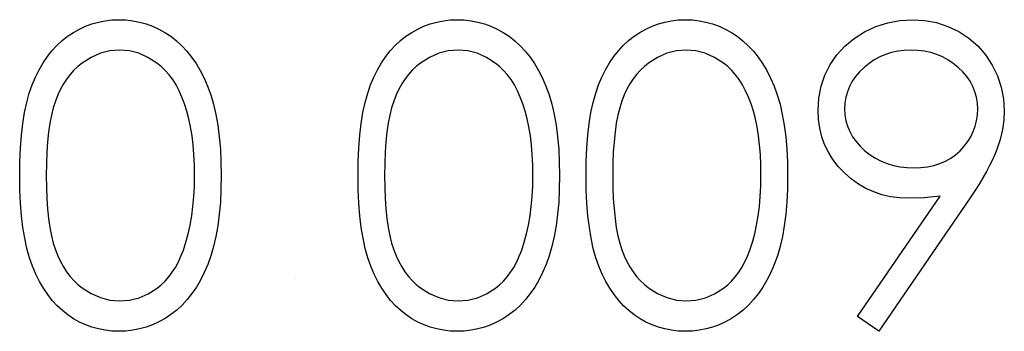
# Model space of a CAD drawing. Header units: inches. Extents: x 220 to 877, y 4 to 174.
# Tile 152 of 256: x 260.014 to 260.472, y 154.979 to 155.124. Entities that reach past the tile are written whole.
import ezdxf

# ---------------------------------------------------------------- set-up
doc = ezdxf.new("R2010")
doc.units = ezdxf.units.IN
doc.header["$LTSCALE"] = 0.5
doc.header["$MEASUREMENT"] = 0
doc.layers.add('SID-M-D', color=42, linetype='Continuous')

msp = doc.modelspace()

# ---------------------------------------------------------------- linework, layer by layer
at = {"layer": 'SID-M-D', "linetype": 'Continuous'}
for p, q in [((260.05381, 155.12348), (260.05696, 155.12384)), ((260.05696, 155.12384), (260.06022, 155.12395)), ((260.06022, 155.12395), (260.0635, 155.12384)), ((260.0635, 155.12384), (260.06673, 155.12348)), ((260.21104, 155.12348), (260.21419, 155.12384)), ((260.21419, 155.12384), (260.21744, 155.12395)), ((260.21744, 155.12395), (260.22073, 155.12384)), ((260.22073, 155.12384), (260.22396, 155.12348)), ((260.31704, 155.12348), (260.32018, 155.12384)), ((260.32018, 155.12384), (260.32344, 155.12395)), ((260.32344, 155.12395), (260.32673, 155.12384)), ((260.32673, 155.12384), (260.32995, 155.12348)), ((260.42317, 155.12359), (260.42899, 155.12395)), ((260.42899, 155.12395), (260.43471, 155.12359)), ((260.03913, 155.11804), (260.04191, 155.11962)), ((260.04191, 155.11962), (260.04476, 155.12094)), ((260.04476, 155.12094), (260.04771, 155.12202)), ((260.04771, 155.12202), (260.05072, 155.12287)), ((260.05072, 155.12287), (260.05381, 155.12348)), ((260.06673, 155.12348), (260.06985, 155.12287)), ((260.06985, 155.12287), (260.07291, 155.12202)), ((260.07291, 155.12202), (260.07589, 155.12094)), ((260.07589, 155.12094), (260.07879, 155.11962)), ((260.07879, 155.11962), (260.08164, 155.11804)), ((260.19636, 155.11804), (260.19914, 155.11962)), ((260.19914, 155.11962), (260.20199, 155.12094)), ((260.20199, 155.12094), (260.20494, 155.12202)), ((260.20494, 155.12202), (260.20795, 155.12287)), ((260.20795, 155.12287), (260.21104, 155.12348)), ((260.22396, 155.12348), (260.22708, 155.12287)), ((260.22708, 155.12287), (260.23014, 155.12202)), ((260.23014, 155.12202), (260.23312, 155.12094)), ((260.23312, 155.12094), (260.23602, 155.11962)), ((260.23602, 155.11962), (260.23886, 155.11804)), ((260.30235, 155.11804), (260.30514, 155.11962)), ((260.30514, 155.11962), (260.30798, 155.12094)), ((260.30798, 155.12094), (260.31094, 155.12202)), ((260.31094, 155.12202), (260.31394, 155.12287)), ((260.31394, 155.12287), (260.31704, 155.12348)), ((260.32995, 155.12348), (260.33307, 155.12287)), ((260.33307, 155.12287), (260.33614, 155.12202)), ((260.33614, 155.12202), (260.33912, 155.12094)), ((260.33912, 155.12094), (260.34202, 155.11962)), ((260.34202, 155.11962), (260.34486, 155.11804)), ((260.40677, 155.11826), (260.41205, 155.12075)), ((260.41205, 155.12075), (260.41751, 155.12254)), ((260.41751, 155.12254), (260.42317, 155.12359)), ((260.43471, 155.12359), (260.4402, 155.12257)), ((260.4402, 155.12257), (260.44547, 155.12083)), ((260.44547, 155.12083), (260.45053, 155.1184)), ((260.03383, 155.11421), (260.03642, 155.11625)), ((260.03642, 155.11625), (260.03913, 155.11804)), ((260.08164, 155.11804), (260.08437, 155.11622)), ((260.08437, 155.11622), (260.08699, 155.11418)), ((260.19106, 155.11421), (260.19365, 155.11625)), ((260.19365, 155.11625), (260.19636, 155.11804)), ((260.23886, 155.11804), (260.2416, 155.11622)), ((260.2416, 155.11622), (260.24422, 155.11418)), ((260.29705, 155.11421), (260.29965, 155.11625)), ((260.29965, 155.11625), (260.30235, 155.11804)), ((260.34486, 155.11804), (260.34759, 155.11622)), ((260.34759, 155.11622), (260.35022, 155.11418)), ((260.39758, 155.11161), (260.40189, 155.11517)), ((260.40189, 155.11517), (260.40677, 155.11826)), ((260.45053, 155.1184), (260.45522, 155.11534)), ((260.45522, 155.11534), (260.45936, 155.11175)), ((260.02913, 155.10949), (260.0314, 155.11197)), ((260.0314, 155.11197), (260.03383, 155.11421)), ((260.08699, 155.11418), (260.0895, 155.11186)), ((260.0895, 155.11186), (260.09185, 155.10932)), ((260.18636, 155.10949), (260.18863, 155.11197)), ((260.18863, 155.11197), (260.19106, 155.11421)), ((260.24422, 155.11418), (260.24673, 155.11186)), ((260.24673, 155.11186), (260.24908, 155.10932)), ((260.29236, 155.10949), (260.29462, 155.11197)), ((260.29462, 155.11197), (260.29705, 155.11421)), ((260.35022, 155.11418), (260.35273, 155.11186)), ((260.35273, 155.11186), (260.35507, 155.10932)), ((260.39388, 155.10758), (260.39758, 155.11161)), ((260.45936, 155.11175), (260.46297, 155.10758)), ((260.02502, 155.10383), (260.02701, 155.10678)), ((260.02701, 155.10678), (260.02913, 155.10949)), ((260.04735, 155.10642), (260.04318, 155.1038)), ((260.05163, 155.10833), (260.04735, 155.10642)), ((260.05608, 155.10943), (260.05163, 155.10833)), ((260.06063, 155.10982), (260.05608, 155.10943)), ((260.06513, 155.10943), (260.06063, 155.10982)), ((260.06952, 155.10833), (260.06513, 155.10943)), ((260.07377, 155.10642), (260.06952, 155.10833)), ((260.07794, 155.1038), (260.07377, 155.10642)), ((260.09185, 155.10932), (260.09406, 155.10656)), ((260.09406, 155.10656), (260.09613, 155.10352)), ((260.18225, 155.10383), (260.18424, 155.10678)), ((260.18424, 155.10678), (260.18636, 155.10949)), ((260.20458, 155.10642), (260.20041, 155.1038)), ((260.20886, 155.10833), (260.20458, 155.10642)), ((260.2133, 155.10943), (260.20886, 155.10833)), ((260.21786, 155.10982), (260.2133, 155.10943)), ((260.22236, 155.10943), (260.21786, 155.10982)), ((260.22675, 155.10833), (260.22236, 155.10943)), ((260.231, 155.10642), (260.22675, 155.10833)), ((260.23517, 155.1038), (260.231, 155.10642)), ((260.24908, 155.10932), (260.25129, 155.10656)), ((260.25129, 155.10656), (260.25336, 155.10352)), ((260.28825, 155.10383), (260.29023, 155.10678)), ((260.29023, 155.10678), (260.29236, 155.10949)), ((260.31058, 155.10642), (260.30641, 155.1038)), ((260.31486, 155.10833), (260.31058, 155.10642)), ((260.3193, 155.10943), (260.31486, 155.10833)), ((260.32385, 155.10982), (260.3193, 155.10943)), ((260.32835, 155.10943), (260.32385, 155.10982)), ((260.33274, 155.10833), (260.32835, 155.10943)), ((260.33699, 155.10642), (260.33274, 155.10833)), ((260.34116, 155.1038), (260.33699, 155.10642)), ((260.35507, 155.10932), (260.35728, 155.10656)), ((260.35728, 155.10656), (260.35935, 155.10352)), ((260.39076, 155.10306), (260.39388, 155.10758)), ((260.41384, 155.10667), (260.41127, 155.10529)), ((260.41652, 155.1078), (260.41384, 155.10667)), ((260.41931, 155.10869), (260.41652, 155.1078)), ((260.4222, 155.10932), (260.41931, 155.10869)), ((260.42521, 155.10968), (260.4222, 155.10932)), ((260.42836, 155.10982), (260.42521, 155.10968)), ((260.43153, 155.10968), (260.42836, 155.10982)), ((260.43457, 155.10932), (260.43153, 155.10968)), ((260.4375, 155.10869), (260.43457, 155.10932)), ((260.44028, 155.1078), (260.4375, 155.10869)), ((260.44296, 155.10667), (260.44028, 155.1078)), ((260.44553, 155.10529), (260.44296, 155.10667)), ((260.46297, 155.10758), (260.46607, 155.10286)), ((260.02317, 155.10068), (260.02502, 155.10383)), ((260.0412, 155.10223), (260.03935, 155.10046)), ((260.04318, 155.1038), (260.0412, 155.10223)), ((260.07992, 155.1022), (260.07794, 155.1038)), ((260.0818, 155.10038), (260.07992, 155.1022)), ((260.09613, 155.10352), (260.09806, 155.10027)), ((260.1804, 155.10068), (260.18225, 155.10383)), ((260.19843, 155.10223), (260.19658, 155.10046)), ((260.20041, 155.1038), (260.19843, 155.10223)), ((260.23715, 155.1022), (260.23517, 155.1038)), ((260.23903, 155.10038), (260.23715, 155.1022)), ((260.25336, 155.10352), (260.25529, 155.10027)), ((260.2864, 155.10068), (260.28825, 155.10383)), ((260.30442, 155.10223), (260.30257, 155.10046)), ((260.30641, 155.1038), (260.30442, 155.10223)), ((260.34315, 155.1022), (260.34116, 155.1038)), ((260.34503, 155.10038), (260.34315, 155.1022)), ((260.35935, 155.10352), (260.36128, 155.10027)), ((260.38831, 155.09817), (260.39076, 155.10306)), ((260.40653, 155.10179), (260.4044, 155.09974)), ((260.40884, 155.10366), (260.40653, 155.10179)), ((260.41127, 155.10529), (260.40884, 155.10366)), ((260.44796, 155.10366), (260.44553, 155.10529)), ((260.45028, 155.10179), (260.44796, 155.10366)), ((260.4524, 155.09974), (260.45028, 155.10179)), ((260.46607, 155.10286), (260.46852, 155.09781)), ((260.01997, 155.09367), (260.02149, 155.09729)), ((260.02149, 155.09729), (260.02317, 155.10068)), ((260.03601, 155.09638), (260.03452, 155.09408)), ((260.03761, 155.0985), (260.03601, 155.09638)), ((260.03935, 155.10046), (260.03761, 155.0985)), ((260.0836, 155.09834), (260.0818, 155.10038)), ((260.08525, 155.09607), (260.0836, 155.09834)), ((260.09806, 155.10027), (260.09983, 155.09676)), ((260.09983, 155.09676), (260.10148, 155.09301)), ((260.1772, 155.09367), (260.17872, 155.09729)), ((260.17872, 155.09729), (260.1804, 155.10068)), ((260.19324, 155.09638), (260.19175, 155.09408)), ((260.19484, 155.0985), (260.19324, 155.09638)), ((260.19658, 155.10046), (260.19484, 155.0985)), ((260.24082, 155.09834), (260.23903, 155.10038)), ((260.24248, 155.09607), (260.24082, 155.09834)), ((260.25529, 155.10027), (260.25705, 155.09676)), ((260.25705, 155.09676), (260.25871, 155.09301)), ((260.28319, 155.09367), (260.28471, 155.09729)), ((260.28471, 155.09729), (260.2864, 155.10068)), ((260.29923, 155.09638), (260.29774, 155.09408)), ((260.30083, 155.0985), (260.29923, 155.09638)), ((260.30257, 155.10046), (260.30083, 155.0985)), ((260.34682, 155.09834), (260.34503, 155.10038)), ((260.34848, 155.09607), (260.34682, 155.09834)), ((260.36128, 155.10027), (260.36305, 155.09676)), ((260.36305, 155.09676), (260.36471, 155.09301)), ((260.38654, 155.09298), (260.38831, 155.09817)), ((260.40258, 155.09756), (260.40103, 155.0953)), ((260.4044, 155.09974), (260.40258, 155.09756)), ((260.45425, 155.09756), (260.4524, 155.09974)), ((260.4558, 155.0953), (260.45425, 155.09756)), ((260.46852, 155.09781), (260.47029, 155.09257)), ((260.01862, 155.08975), (260.01997, 155.09367)), ((260.03314, 155.0916), (260.0319, 155.08895)), ((260.03452, 155.09408), (260.03314, 155.0916)), ((260.0868, 155.09359), (260.08525, 155.09607)), ((260.08823, 155.09088), (260.0868, 155.09359)), ((260.10148, 155.09301), (260.10295, 155.08898)), ((260.17585, 155.08975), (260.1772, 155.09367)), ((260.19037, 155.0916), (260.18912, 155.08895)), ((260.19175, 155.09408), (260.19037, 155.0916)), ((260.24403, 155.09359), (260.24248, 155.09607)), ((260.24546, 155.09088), (260.24403, 155.09359)), ((260.25871, 155.09301), (260.26017, 155.08898)), ((260.28184, 155.08975), (260.28319, 155.09367)), ((260.29636, 155.0916), (260.29512, 155.08895)), ((260.29774, 155.09408), (260.29636, 155.0916)), ((260.35002, 155.09359), (260.34848, 155.09607)), ((260.35146, 155.09088), (260.35002, 155.09359)), ((260.36471, 155.09301), (260.36617, 155.08898)), ((260.38549, 155.08751), (260.38654, 155.09298)), ((260.39976, 155.09295), (260.39877, 155.09047)), ((260.40103, 155.0953), (260.39976, 155.09295)), ((260.45707, 155.09295), (260.4558, 155.0953)), ((260.45806, 155.09047), (260.45707, 155.09295)), ((260.47029, 155.09257), (260.47134, 155.08718)), ((260.01743, 155.08544), (260.01862, 155.08975)), ((260.0319, 155.08895), (260.03076, 155.08611)), ((260.08956, 155.08798), (260.08823, 155.09088)), ((260.09077, 155.08484), (260.08956, 155.08798)), ((260.10295, 155.08898), (260.10424, 155.08462)), ((260.17466, 155.08544), (260.17585, 155.08975)), ((260.18912, 155.08895), (260.18799, 155.08611)), ((260.24679, 155.08798), (260.24546, 155.09088)), ((260.248, 155.08484), (260.24679, 155.08798)), ((260.26017, 155.08898), (260.26147, 155.08462)), ((260.28066, 155.08544), (260.28184, 155.08975)), ((260.29512, 155.08895), (260.29399, 155.08611)), ((260.35278, 155.08798), (260.35146, 155.09088)), ((260.354, 155.08484), (260.35278, 155.08798)), ((260.36617, 155.08898), (260.36747, 155.08462)), ((260.38513, 155.08175), (260.38549, 155.08751)), ((260.39805, 155.0879), (260.39764, 155.08522)), ((260.39877, 155.09047), (260.39805, 155.0879)), ((260.45878, 155.0879), (260.45806, 155.09047)), ((260.45919, 155.08522), (260.45878, 155.0879)), ((260.47134, 155.08718), (260.4717, 155.08161)), ((260.01641, 155.08075), (260.01743, 155.08544)), ((260.02977, 155.08302), (260.02891, 155.07957)), ((260.03076, 155.08611), (260.02977, 155.08302)), ((260.09185, 155.08147), (260.09077, 155.08484)), ((260.10424, 155.08462), (260.10532, 155.07992)), ((260.17364, 155.08075), (260.17466, 155.08544)), ((260.187, 155.08302), (260.18614, 155.07957)), ((260.18799, 155.08611), (260.187, 155.08302)), ((260.24908, 155.08147), (260.248, 155.08484)), ((260.26147, 155.08462), (260.26255, 155.07992)), ((260.27963, 155.08075), (260.28066, 155.08544)), ((260.29299, 155.08302), (260.29214, 155.07957)), ((260.29399, 155.08611), (260.29299, 155.08302)), ((260.35507, 155.08147), (260.354, 155.08484)), ((260.36747, 155.08462), (260.36854, 155.07992)), ((260.39764, 155.08522), (260.3975, 155.08244)), ((260.45933, 155.08244), (260.45919, 155.08522)), ((260.01561, 155.07567), (260.01641, 155.08075)), ((260.02891, 155.07957), (260.02817, 155.07578)), ((260.09282, 155.07788), (260.09185, 155.08147)), ((260.09359, 155.07407), (260.09282, 155.07788)), ((260.10532, 155.07992), (260.1062, 155.0749)), ((260.17284, 155.07567), (260.17364, 155.08075)), ((260.18614, 155.07957), (260.1854, 155.07578)), ((260.25004, 155.07788), (260.24908, 155.08147)), ((260.25082, 155.07407), (260.25004, 155.07788)), ((260.26255, 155.07992), (260.26343, 155.0749)), ((260.27883, 155.07567), (260.27963, 155.08075)), ((260.29214, 155.07957), (260.29139, 155.07578)), ((260.35604, 155.07788), (260.35507, 155.08147)), ((260.35681, 155.07407), (260.35604, 155.07788)), ((260.36854, 155.07992), (260.36943, 155.0749)), ((260.38533, 155.07752), (260.38513, 155.08175)), ((260.3975, 155.08244), (260.39764, 155.07965)), ((260.39764, 155.07965), (260.39808, 155.07697)), ((260.45883, 155.07697), (260.45919, 155.07965)), ((260.45919, 155.07965), (260.45933, 155.08244)), ((260.4717, 155.08161), (260.47148, 155.07727)), ((260.01497, 155.07021), (260.01561, 155.07567)), ((260.02817, 155.07578), (260.02759, 155.07162)), ((260.09425, 155.07001), (260.09359, 155.07407)), ((260.1062, 155.0749), (260.10689, 155.06955)), ((260.1722, 155.07021), (260.17284, 155.07567)), ((260.1854, 155.07578), (260.18482, 155.07162)), ((260.25148, 155.07001), (260.25082, 155.07407)), ((260.26343, 155.0749), (260.26412, 155.06955)), ((260.2782, 155.07021), (260.27883, 155.07567)), ((260.29139, 155.07578), (260.29081, 155.07162)), ((260.35748, 155.07001), (260.35681, 155.07407)), ((260.36943, 155.0749), (260.37012, 155.06955)), ((260.38591, 155.07346), (260.38533, 155.07752)), ((260.38687, 155.06957), (260.38591, 155.07346)), ((260.39808, 155.07697), (260.39882, 155.0744)), ((260.39882, 155.0744), (260.39985, 155.07192)), ((260.45729, 155.07192), (260.4582, 155.0744)), ((260.4582, 155.0744), (260.45883, 155.07697)), ((260.47148, 155.07727), (260.47084, 155.07286)), ((260.0145, 155.06433), (260.01497, 155.07021)), ((260.02759, 155.07162), (260.02712, 155.06712)), ((260.09475, 155.06574), (260.09425, 155.07001)), ((260.10689, 155.06955), (260.10739, 155.06383)), ((260.17173, 155.06433), (260.1722, 155.07021)), ((260.18482, 155.07162), (260.18435, 155.06712)), ((260.25198, 155.06574), (260.25148, 155.07001)), ((260.26412, 155.06955), (260.26462, 155.06383)), ((260.27773, 155.06433), (260.2782, 155.07021)), ((260.29081, 155.07162), (260.29034, 155.06712)), ((260.35797, 155.06574), (260.35748, 155.07001)), ((260.37012, 155.06955), (260.37061, 155.06383)), ((260.3882, 155.06587), (260.38687, 155.06957)), ((260.39985, 155.07192), (260.40117, 155.06955)), ((260.40117, 155.06955), (260.4028, 155.06728)), ((260.45475, 155.06728), (260.45616, 155.06955)), ((260.45616, 155.06955), (260.45729, 155.07192)), ((260.47084, 155.07286), (260.46974, 155.0683)), ((260.01423, 155.05809), (260.0145, 155.06433)), ((260.02712, 155.06712), (260.02679, 155.06229)), ((260.09513, 155.06124), (260.09475, 155.06574)), ((260.17146, 155.05809), (260.17173, 155.06433)), ((260.18435, 155.06712), (260.18402, 155.06229)), ((260.25236, 155.06124), (260.25198, 155.06574)), ((260.27745, 155.05809), (260.27773, 155.06433)), ((260.29034, 155.06712), (260.29001, 155.06229)), ((260.35836, 155.06124), (260.35797, 155.06574)), ((260.38994, 155.06231), (260.3882, 155.06587)), ((260.4028, 155.06728), (260.4047, 155.06513)), ((260.4047, 155.06513), (260.40691, 155.06306)), ((260.45119, 155.06306), (260.45309, 155.06513)), ((260.45309, 155.06513), (260.45475, 155.06728)), ((260.46974, 155.0683), (260.46822, 155.06367)), ((260.02679, 155.06229), (260.02657, 155.05707)), ((260.09533, 155.05649), (260.09513, 155.06124)), ((260.10739, 155.06383), (260.10767, 155.05781)), ((260.18402, 155.06229), (260.1838, 155.05707)), ((260.25256, 155.05649), (260.25236, 155.06124)), ((260.26462, 155.06383), (260.26489, 155.05781)), ((260.29001, 155.06229), (260.28979, 155.05707)), ((260.35855, 155.05649), (260.35836, 155.06124)), ((260.37061, 155.06383), (260.37089, 155.05781)), ((260.39203, 155.05895), (260.38994, 155.06231)), ((260.40691, 155.06306), (260.40931, 155.06118)), ((260.40931, 155.06118), (260.41185, 155.05955)), ((260.4468, 155.05955), (260.44906, 155.06118)), ((260.44906, 155.06118), (260.45119, 155.06306)), ((260.46728, 155.06126), (260.46615, 155.05875)), ((260.46822, 155.06367), (260.46728, 155.06126)), ((260.01415, 155.05147), (260.01423, 155.05809)), ((260.02657, 155.05707), (260.02651, 155.05152)), ((260.09541, 155.05152), (260.09533, 155.05649)), ((260.10767, 155.05781), (260.10778, 155.05147)), ((260.17137, 155.05147), (260.17146, 155.05809)), ((260.1838, 155.05707), (260.18374, 155.05152)), ((260.25264, 155.05152), (260.25256, 155.05649)), ((260.26489, 155.05781), (260.265, 155.05147)), ((260.27737, 155.05147), (260.27745, 155.05809)), ((260.28979, 155.05707), (260.28974, 155.05152)), ((260.35863, 155.05152), (260.35855, 155.05649)), ((260.37089, 155.05781), (260.371, 155.05147)), ((260.39455, 155.05574), (260.39203, 155.05895)), ((260.39742, 155.05271), (260.39455, 155.05574)), ((260.41185, 155.05955), (260.41453, 155.05817)), ((260.41453, 155.05817), (260.41729, 155.05707)), ((260.41729, 155.05707), (260.42019, 155.05619)), ((260.42019, 155.05619), (260.42323, 155.05555)), ((260.42323, 155.05555), (260.42637, 155.05519)), ((260.42637, 155.05519), (260.42963, 155.05505)), ((260.42963, 155.05505), (260.43291, 155.05519)), ((260.43291, 155.05519), (260.43601, 155.05555)), ((260.43601, 155.05555), (260.43896, 155.05619)), ((260.43896, 155.05619), (260.44172, 155.05707)), ((260.44172, 155.05707), (260.44434, 155.05817)), ((260.44434, 155.05817), (260.4468, 155.05955)), ((260.46485, 155.0561), (260.46339, 155.05337)), ((260.46615, 155.05875), (260.46485, 155.0561)), ((260.01423, 155.0449), (260.01415, 155.05147)), ((260.02651, 155.05152), (260.02657, 155.046)), ((260.09533, 155.04655), (260.09541, 155.05152)), ((260.10778, 155.05147), (260.10767, 155.04514)), ((260.17146, 155.0449), (260.17137, 155.05147)), ((260.18374, 155.05152), (260.1838, 155.046)), ((260.25256, 155.04655), (260.25264, 155.05152)), ((260.265, 155.05147), (260.26489, 155.04514)), ((260.27745, 155.0449), (260.27737, 155.05147)), ((260.28974, 155.05152), (260.28979, 155.046)), ((260.35855, 155.04655), (260.35863, 155.05152)), ((260.371, 155.05147), (260.37089, 155.04514)), ((260.40056, 155.04995), (260.39742, 155.05271)), ((260.46176, 155.05047), (260.45997, 155.04749)), ((260.46339, 155.05337), (260.46176, 155.05047)), ((260.02657, 155.046), (260.02679, 155.04081)), ((260.09508, 155.04175), (260.09533, 155.04655)), ((260.1838, 155.046), (260.18402, 155.04081)), ((260.25231, 155.04175), (260.25256, 155.04655)), ((260.28979, 155.046), (260.29001, 155.04081)), ((260.3583, 155.04175), (260.35855, 155.04655)), ((260.4039, 155.04755), (260.40056, 155.04995)), ((260.40738, 155.04553), (260.4039, 155.04755)), ((260.45997, 155.04749), (260.45798, 155.04437)), ((260.0145, 155.03868), (260.01423, 155.0449)), ((260.09466, 155.03714), (260.09508, 155.04175)), ((260.10767, 155.04514), (260.10739, 155.03915)), ((260.17173, 155.03868), (260.17146, 155.0449)), ((260.25189, 155.03714), (260.25231, 155.04175)), ((260.26489, 155.04514), (260.26462, 155.03915)), ((260.27773, 155.03868), (260.27745, 155.0449)), ((260.35789, 155.03714), (260.3583, 155.04175)), ((260.37089, 155.04514), (260.37061, 155.03915)), ((260.40352, 154.98596), (260.44183, 155.04197)), ((260.41105, 155.04387), (260.40738, 155.04553)), ((260.41486, 155.04258), (260.41105, 155.04387)), ((260.41886, 155.04167), (260.41486, 155.04258)), ((260.42301, 155.04111), (260.41886, 155.04167)), ((260.44183, 155.04197), (260.43449, 155.0412)), ((260.45798, 155.04437), (260.45583, 155.04114)), ((260.01497, 155.03283), (260.0145, 155.03868)), ((260.02679, 155.04081), (260.02712, 155.03595)), ((260.09411, 155.03272), (260.09466, 155.03714)), ((260.10739, 155.03915), (260.10689, 155.03347)), ((260.1722, 155.03283), (260.17173, 155.03868)), ((260.18402, 155.04081), (260.18435, 155.03595)), ((260.25134, 155.03272), (260.25189, 155.03714)), ((260.26462, 155.03915), (260.26412, 155.03347)), ((260.2782, 155.03283), (260.27773, 155.03868)), ((260.29001, 155.04081), (260.29034, 155.03595)), ((260.35734, 155.03272), (260.35789, 155.03714)), ((260.37061, 155.03915), (260.37012, 155.03347)), ((260.45583, 155.04114), (260.4134, 154.97909)), ((260.42734, 155.04092), (260.42301, 155.04111)), ((260.43449, 155.0412), (260.42734, 155.04092)), ((260.01564, 155.0274), (260.01497, 155.03283)), ((260.02712, 155.03595), (260.02756, 155.03148)), ((260.09337, 155.0285), (260.09411, 155.03272)), ((260.10689, 155.03347), (260.10623, 155.02814)), ((260.17286, 155.0274), (260.1722, 155.03283)), ((260.18435, 155.03595), (260.18479, 155.03148)), ((260.2506, 155.0285), (260.25134, 155.03272)), ((260.26412, 155.03347), (260.26346, 155.02814)), ((260.27886, 155.0274), (260.2782, 155.03283)), ((260.29034, 155.03595), (260.29079, 155.03148)), ((260.35659, 155.0285), (260.35734, 155.03272)), ((260.37012, 155.03347), (260.36945, 155.02814)), ((260.02756, 155.03148), (260.02817, 155.02734)), ((260.09248, 155.02444), (260.09337, 155.0285)), ((260.10623, 155.02814), (260.10535, 155.02314)), ((260.18479, 155.03148), (260.1854, 155.02734)), ((260.24971, 155.02444), (260.2506, 155.0285)), ((260.26346, 155.02814), (260.26258, 155.02314)), ((260.29079, 155.03148), (260.29139, 155.02734)), ((260.35571, 155.02444), (260.35659, 155.0285)), ((260.36945, 155.02814), (260.36857, 155.02314)), ((260.01646, 155.02232), (260.01564, 155.0274)), ((260.02817, 155.02734), (260.02889, 155.02353)), ((260.02889, 155.02353), (260.02974, 155.02008)), ((260.09141, 155.02058), (260.09248, 155.02444)), ((260.10535, 155.02314), (260.10427, 155.01848)), ((260.17369, 155.02232), (260.17286, 155.0274)), ((260.1854, 155.02734), (260.18611, 155.02353)), ((260.18611, 155.02353), (260.18697, 155.02008)), ((260.24864, 155.02058), (260.24971, 155.02444)), ((260.26258, 155.02314), (260.2615, 155.01848)), ((260.27969, 155.02232), (260.27886, 155.0274)), ((260.29139, 155.02734), (260.29211, 155.02353)), ((260.29211, 155.02353), (260.29297, 155.02008)), ((260.35463, 155.02058), (260.35571, 155.02444)), ((260.36857, 155.02314), (260.36749, 155.01848)), ((260.01746, 155.0176), (260.01646, 155.02232)), ((260.02974, 155.02008), (260.03074, 155.01699)), ((260.09019, 155.01688), (260.09141, 155.02058)), ((260.10427, 155.01848), (260.10303, 155.01412)), ((260.17469, 155.0176), (260.17369, 155.02232)), ((260.18697, 155.02008), (260.18796, 155.01699)), ((260.24742, 155.01688), (260.24864, 155.02058)), ((260.2615, 155.01848), (260.26026, 155.01412)), ((260.28068, 155.0176), (260.27969, 155.02232)), ((260.29297, 155.02008), (260.29396, 155.01699)), ((260.35342, 155.01688), (260.35463, 155.02058)), ((260.36749, 155.01848), (260.36625, 155.01412)), ((260.01867, 155.01326), (260.01746, 155.0176)), ((260.03074, 155.01699), (260.03187, 155.01415)), ((260.03187, 155.01415), (260.03311, 155.0115)), ((260.08787, 155.01133), (260.08909, 155.01401)), ((260.08909, 155.01401), (260.09019, 155.01688)), ((260.10303, 155.01412), (260.10157, 155.01012)), ((260.1759, 155.01326), (260.17469, 155.0176)), ((260.18796, 155.01699), (260.1891, 155.01415)), ((260.1891, 155.01415), (260.19034, 155.0115)), ((260.2451, 155.01133), (260.24632, 155.01401)), ((260.24632, 155.01401), (260.24742, 155.01688)), ((260.26026, 155.01412), (260.25879, 155.01012)), ((260.2819, 155.01326), (260.28068, 155.0176)), ((260.29396, 155.01699), (260.29509, 155.01415)), ((260.29509, 155.01415), (260.29633, 155.0115)), ((260.3511, 155.01133), (260.35231, 155.01401)), ((260.35231, 155.01401), (260.35342, 155.01688)), ((260.36625, 155.01412), (260.36479, 155.01012)), ((260.02005, 155.00932), (260.01867, 155.01326)), ((260.0216, 155.00567), (260.02005, 155.00932)), ((260.03311, 155.0115), (260.03446, 155.00901)), ((260.08652, 155.00882), (260.08787, 155.01133)), ((260.10157, 155.01012), (260.09994, 155.00639)), ((260.17728, 155.00932), (260.1759, 155.01326)), ((260.17883, 155.00567), (260.17728, 155.00932)), ((260.19034, 155.0115), (260.19169, 155.00901)), ((260.24375, 155.00882), (260.2451, 155.01133)), ((260.25879, 155.01012), (260.25716, 155.00639)), ((260.28328, 155.00932), (260.2819, 155.01326)), ((260.28482, 155.00567), (260.28328, 155.00932)), ((260.29633, 155.0115), (260.29769, 155.00901)), ((260.34975, 155.00882), (260.3511, 155.01133)), ((260.36479, 155.01012), (260.36316, 155.00639)), ((260.02331, 155.00225), (260.0216, 155.00567)), ((260.03446, 155.00901), (260.03595, 155.00672)), ((260.03595, 155.00672), (260.03758, 155.00459)), ((260.08346, 155.0044), (260.08506, 155.00653)), ((260.08506, 155.00653), (260.08652, 155.00882)), ((260.09994, 155.00639), (260.09817, 155.00291)), ((260.18054, 155.00225), (260.17883, 155.00567)), ((260.19169, 155.00901), (260.19318, 155.00672)), ((260.19318, 155.00672), (260.19481, 155.00459)), ((260.24069, 155.0044), (260.24229, 155.00653)), ((260.24229, 155.00653), (260.24375, 155.00882)), ((260.25716, 155.00639), (260.2554, 155.00291)), ((260.28653, 155.00225), (260.28482, 155.00567)), ((260.29769, 155.00901), (260.29918, 155.00672)), ((260.29918, 155.00672), (260.30081, 155.00459)), ((260.34668, 155.0044), (260.34828, 155.00653)), ((260.34828, 155.00653), (260.34975, 155.00882)), ((260.36316, 155.00639), (260.36139, 155.00291)), ((260.02516, 154.99907), (260.02331, 155.00225)), ((260.03758, 155.00459), (260.03932, 155.00264)), ((260.03932, 155.00264), (260.0412, 155.00087)), ((260.0412, 155.00087), (260.04318, 154.99927)), ((260.07796, 154.99913), (260.07992, 155.0007)), ((260.07992, 155.0007), (260.08175, 155.00244)), ((260.08175, 155.00244), (260.08346, 155.0044)), ((260.09817, 155.00291), (260.09627, 154.99965)), ((260.14223, 155.00382), (260.14222, 155.00382)), ((260.18239, 154.99907), (260.18054, 155.00225)), ((260.19481, 155.00459), (260.19655, 155.00264)), ((260.19655, 155.00264), (260.19843, 155.00087)), ((260.19843, 155.00087), (260.20041, 154.99927)), ((260.23519, 154.99913), (260.23715, 155.0007)), ((260.23715, 155.0007), (260.23897, 155.00244)), ((260.23897, 155.00244), (260.24069, 155.0044)), ((260.2554, 155.00291), (260.25349, 154.99965)), ((260.28838, 154.99907), (260.28653, 155.00225)), ((260.30081, 155.00459), (260.30254, 155.00264)), ((260.30254, 155.00264), (260.30442, 155.00087)), ((260.30442, 155.00087), (260.30641, 154.99927)), ((260.34119, 154.99913), (260.34315, 155.0007)), ((260.34315, 155.0007), (260.34497, 155.00244)), ((260.34497, 155.00244), (260.34668, 155.0044)), ((260.36139, 155.00291), (260.35949, 154.99965)), ((260.02715, 154.99615), (260.02516, 154.99907)), ((260.02927, 154.99342), (260.02715, 154.99615)), ((260.04318, 154.99927), (260.04738, 154.99662)), ((260.04738, 154.99662), (260.05169, 154.99474)), ((260.0696, 154.99471), (260.07385, 154.99653)), ((260.07385, 154.99653), (260.07796, 154.99913)), ((260.0942, 154.99662), (260.09199, 154.99383)), ((260.09627, 154.99965), (260.0942, 154.99662)), ((260.18438, 154.99615), (260.18239, 154.99907)), ((260.1865, 154.99342), (260.18438, 154.99615)), ((260.20041, 154.99927), (260.20461, 154.99662)), ((260.20461, 154.99662), (260.20891, 154.99474)), ((260.22683, 154.99471), (260.23108, 154.99653)), ((260.23108, 154.99653), (260.23519, 154.99913)), ((260.25142, 154.99662), (260.24922, 154.99383)), ((260.25349, 154.99965), (260.25142, 154.99662)), ((260.29037, 154.99615), (260.28838, 154.99907)), ((260.2925, 154.99342), (260.29037, 154.99615)), ((260.30641, 154.99927), (260.3106, 154.99662)), ((260.3106, 154.99662), (260.31491, 154.99474)), ((260.33283, 154.99471), (260.33708, 154.99653)), ((260.33708, 154.99653), (260.34119, 154.99913)), ((260.35742, 154.99662), (260.35521, 154.99383)), ((260.35949, 154.99965), (260.35742, 154.99662)), ((260.03154, 154.99093), (260.02927, 154.99342)), ((260.05169, 154.99474), (260.0561, 154.99361)), ((260.0561, 154.99361), (260.06063, 154.99322)), ((260.06063, 154.99322), (260.06518, 154.99358)), ((260.06518, 154.99358), (260.0696, 154.99471)), ((260.08961, 154.99129), (260.0871, 154.98897)), ((260.09199, 154.99383), (260.08961, 154.99129)), ((260.18876, 154.99093), (260.1865, 154.99342)), ((260.20891, 154.99474), (260.21333, 154.99361)), ((260.21333, 154.99361), (260.21786, 154.99322)), ((260.21786, 154.99322), (260.22241, 154.99358)), ((260.22241, 154.99358), (260.22683, 154.99471)), ((260.24684, 154.99129), (260.24433, 154.98897)), ((260.24922, 154.99383), (260.24684, 154.99129)), ((260.29476, 154.99093), (260.2925, 154.99342)), ((260.31491, 154.99474), (260.31933, 154.99361)), ((260.31933, 154.99361), (260.32385, 154.99322)), ((260.32385, 154.99322), (260.32841, 154.99358)), ((260.32841, 154.99358), (260.33283, 154.99471)), ((260.35284, 154.99129), (260.35033, 154.98897)), ((260.35521, 154.99383), (260.35284, 154.99129)), ((260.03397, 154.9887), (260.03154, 154.99093)), ((260.03653, 154.98668), (260.03397, 154.9887)), ((260.03921, 154.98491), (260.03653, 154.98668)), ((260.08445, 154.9869), (260.08169, 154.98508)), ((260.0871, 154.98897), (260.08445, 154.9869)), ((260.19119, 154.9887), (260.18876, 154.99093)), ((260.19376, 154.98668), (260.19119, 154.9887)), ((260.19644, 154.98491), (260.19376, 154.98668)), ((260.24168, 154.9869), (260.23892, 154.98508)), ((260.24433, 154.98897), (260.24168, 154.9869)), ((260.29719, 154.9887), (260.29476, 154.99093)), ((260.29976, 154.98668), (260.29719, 154.9887)), ((260.30243, 154.98491), (260.29976, 154.98668)), ((260.34768, 154.9869), (260.34492, 154.98508)), ((260.35033, 154.98897), (260.34768, 154.9869)), ((260.04197, 154.98337), (260.03921, 154.98491)), ((260.04481, 154.98204), (260.04197, 154.98337)), ((260.04774, 154.98099), (260.04481, 154.98204)), ((260.07592, 154.98215), (260.07294, 154.98105)), ((260.07885, 154.98348), (260.07592, 154.98215)), ((260.08169, 154.98508), (260.07885, 154.98348)), ((260.1992, 154.98337), (260.19644, 154.98491)), ((260.20204, 154.98204), (260.1992, 154.98337)), ((260.20497, 154.98099), (260.20204, 154.98204)), ((260.23315, 154.98215), (260.23017, 154.98105)), ((260.23608, 154.98348), (260.23315, 154.98215)), ((260.23892, 154.98508), (260.23608, 154.98348)), ((260.30519, 154.98337), (260.30243, 154.98491)), ((260.30804, 154.98204), (260.30519, 154.98337)), ((260.31096, 154.98099), (260.30804, 154.98204)), ((260.33915, 154.98215), (260.33617, 154.98105)), ((260.34207, 154.98348), (260.33915, 154.98215)), ((260.34492, 154.98508), (260.34207, 154.98348)), ((260.4134, 154.97909), (260.40352, 154.98596)), ((260.05072, 154.98017), (260.04774, 154.98099)), ((260.05381, 154.97956), (260.05072, 154.98017)), ((260.05696, 154.9792), (260.05381, 154.97956)), ((260.06022, 154.97909), (260.05696, 154.9792)), ((260.0635, 154.9792), (260.06022, 154.97909)), ((260.06673, 154.97959), (260.0635, 154.9792)), ((260.06988, 154.98019), (260.06673, 154.97959)), ((260.07294, 154.98105), (260.06988, 154.98019)), ((260.20795, 154.98017), (260.20497, 154.98099)), ((260.21104, 154.97956), (260.20795, 154.98017)), ((260.21419, 154.9792), (260.21104, 154.97956)), ((260.21744, 154.97909), (260.21419, 154.9792)), ((260.22073, 154.9792), (260.21744, 154.97909)), ((260.22396, 154.97959), (260.22073, 154.9792)), ((260.2271, 154.98019), (260.22396, 154.97959)), ((260.23017, 154.98105), (260.2271, 154.98019)), ((260.31394, 154.98017), (260.31096, 154.98099)), ((260.31704, 154.97956), (260.31394, 154.98017)), ((260.32018, 154.9792), (260.31704, 154.97956)), ((260.32344, 154.97909), (260.32018, 154.9792)), ((260.32673, 154.9792), (260.32344, 154.97909)), ((260.32995, 154.97959), (260.32673, 154.9792)), ((260.3331, 154.98019), (260.32995, 154.97959)), ((260.33617, 154.98105), (260.3331, 154.98019))]:
    msp.add_line(p, q, dxfattribs=at)

doc.saveas('drawing.dxf')
